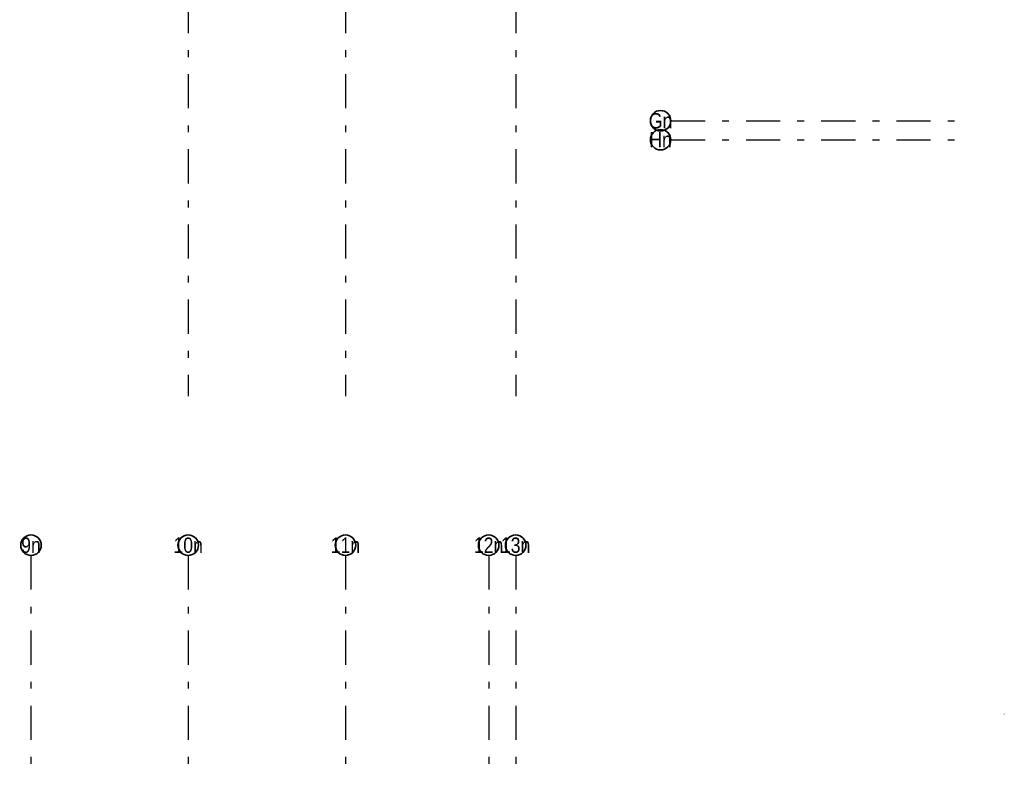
# Model space of a CAD drawing. Header units: millimetres. Extents: x -20 to 91, y -4 to 50.
# Tile 1 of 41: x -19 to -4, y 16 to 27. Entities that reach past the tile are written whole.
import ezdxf
from ezdxf.enums import TextEntityAlignment as Align

# ---------------------------------------------------------------- set-up
doc = ezdxf.new("R2010")
doc.units = ezdxf.units.MM
doc.linetypes.add('DASHDOTX2', pattern=[2, 1, -0.5, 0, -0.5])
doc.layers.add('Achsen', color=7, linetype='Continuous', lineweight=20)
doc.styles.add('Arial Narrow', font='ARIALN.TTF')

msp = doc.modelspace()

# ---------------------------------------------------------------- linework, layer by layer
at = {"color": 9, "linetype": 'Continuous', "lineweight": 0}
msp.add_circle((-4.268315, 16.448459), 0.00222, dxfattribs=at)
at = {"layer": 'Achsen', "color": 3, "linetype": 'DASHDOTX2', "lineweight": 25, "ltscale": 0.5}
for p, q in [((-16.203848, 34.614738), (-16.203848, 21.100718)), ((-13.903848, 34.614738), (-13.903848, 21.100718)), ((-11.413848, 34.614738), (-11.413848, 21.100718)), ((-9.143929, 25.132651), (-4.910324, 25.132651)), ((-9.143929, 24.855151), (-4.910324, 24.855151)), ((-18.503848, 18.770977), (-18.503848, 15.508836)), ((-16.203848, 18.770977), (-16.203848, 15.508836)), ((-13.903848, 18.770977), (-13.903848, 15.508836)), ((-11.808848, 18.770977), (-11.808848, 15.508836)), ((-11.413848, 18.770977), (-11.413848, 15.508836))]:
    msp.add_line(p, q, dxfattribs=at)
at = {"layer": 'Achsen', "color": 2, "linetype": 'Continuous', "lineweight": 35}
for centre in [(-9.293929, 25.132651), (-9.293929, 24.855151), (-18.503848, 18.920977), (-16.203848, 18.920977), (-13.903848, 18.920977), (-11.808848, 18.920977), (-11.413848, 18.920977)]:
    msp.add_circle(centre, 0.15, dxfattribs=at)

# ---------------------------------------------------------------- texts
at = {"layer": 'Achsen', "color": 4, "lineweight": 50, "style": 'Arial Narrow'}
for s, p in [('Gn', (-9.293929, 25.132238)), ('Hn', (-9.293929, 24.854738)), ('9n', (-18.503848, 18.920977)), ('10n', (-16.204648, 18.920977)), ('11n', (-13.904648, 18.920977)), ('12n', (-11.809648, 18.920977)), ('13n', (-11.414648, 18.920977))]:
    msp.add_text(s, height=0.225, dxfattribs=at).set_placement(p, align=Align.MIDDLE_CENTER)

doc.saveas('drawing.dxf')
